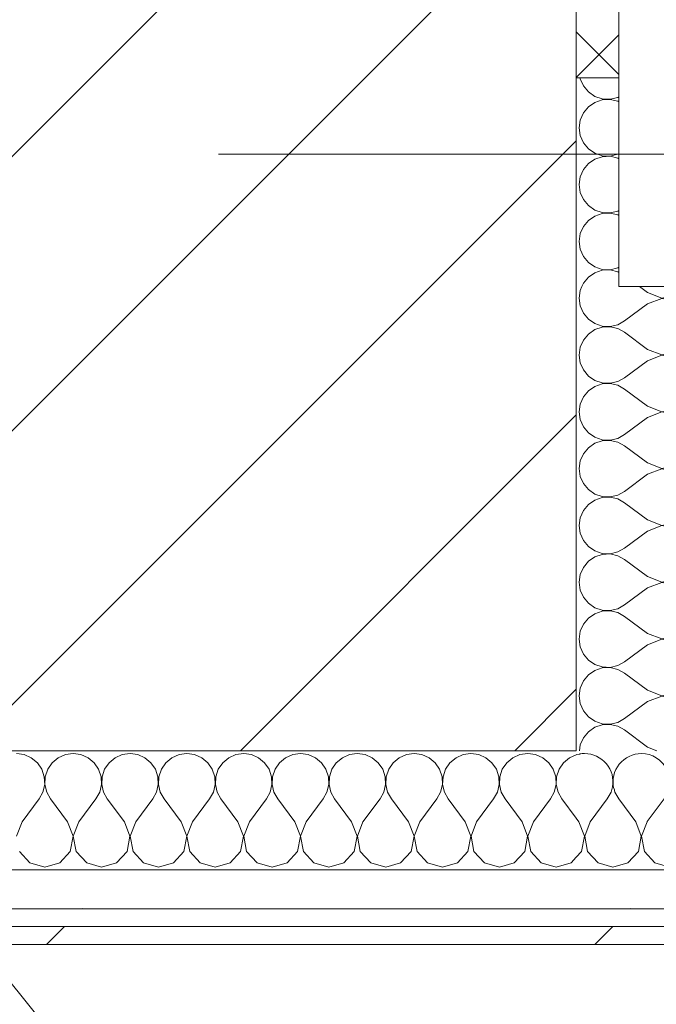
# Model space of a CAD drawing. Header units: millimetres. Extents: x -30280 to 22128, y -17757 to 4746.
# Tile 117 of 171: x -7237 to -7024, y -12580 to -12249. Entities that reach past the tile are written whole.
import ezdxf

# ---------------------------------------------------------------- set-up
doc = ezdxf.new("R2010")
doc.units = ezdxf.units.MM
doc.header["$MEASUREMENT"] = 0
doc.linetypes.add('Wipeout_Contour', pattern=[1000, 0, -1000])
for name, color, linetype in [('10_ESTR_Pilars', 7, 'Continuous'), ('12_FAÇ_Façana', 7, 'Continuous'), ('Nuevo_08_E_Envans secs', 7, 'Continuous'), ('Ventanas Archicad', 7, 'Continuous')]:
    doc.layers.add(name, color=color, linetype=linetype)
for name, color, linetype, lineweight in [('10_ESTR_Pilars_Pluma_Nº__20', 1, 'Continuous', 5), ('10_ESTR_Pilars_Pluma_Nº__28', 7, 'Continuous', 20), ('10_ESTR_Pilars_Pluma_Nº__42', 8, 'Continuous', 25), ('12_FAÇ_Façana_Pluma_Nº__1', 7, 'Continuous', 5), ('12_FAÇ_Façana_Pluma_Nº__7', 7, 'Continuous', 5), ('Nuevo_01_2D_Acabats_Pluma_Nº__20', 1, 'Continuous', 5), ('Nuevo_08_E_Envans secs_Pluma_Nº__1', 7, 'Continuous', 5), ('Ventanas Archicad_Pluma_Nº__1', 7, 'Continuous', 5), ('Ventanas Archicad_Pluma_Nº__7', 7, 'Continuous', 5)]:
    doc.layers.add(name, color=color, linetype=linetype, lineweight=lineweight)
for name, color, linetype, lineweight, true_color in [('12_FAÇ_Façana_Pluma_Nº__174', 7, 'Continuous', 13, 0xe4ad2c), ('Nuevo_08_E_Envans secs_Pluma_Nº__102', 7, 'Continuous', 5, 0xcccccc), ('Nuevo_08_E_Envans secs_Pluma_Nº__171', 171, 'Continuous', 13, 0xaaaaff), ('Nuevo_08_E_Envans secs_Pluma_Nº__177', 7, 'Continuous', 15, 0xf7e046)]:
    doc.layers.add(name, color=color, linetype=linetype, lineweight=lineweight, true_color=true_color)
pattern_1 = [(45, (0, 0), (-183.8478, 183.8478), [195, -65]), (45, (7e-14, 183.85), (-183.8478, 183.8478), [195, -65])]

# ---------------------------------------------------------------- blocks, each defined once
blk = doc.blocks.new('Muro_22_1', base_point=(-7036.11, -12338.98))
at = {"layer": '12_FAÇ_Façana_Pluma_Nº__174', "linetype": 'Continuous', "lineweight": 13, "true_color": 0xe4ad2c}
h = blk.add_hatch(dxfattribs=at)
h.set_pattern_fill('SATE_Aislamiento_0001', color=42, style=0, pattern_type=2)
h.set_pattern_definition([(45, (0, 0), (-21.213203, 21.213203), []), (135, (0, 0), (21.213203, 21.213203), [])])
h.paths.add_polyline_path([(-7050.39, -12268.98), (-7036.11, -12268.98), (-7036.11, -12168.98), (-7050.39, -12168.98)])
at = {"layer": '12_FAÇ_Façana_Pluma_Nº__7', "color": 7, "linetype": 'Continuous', "lineweight": 5}
blk.add_line((-7036.11, -12268.98), (-7050.39, -12268.98), dxfattribs=at)
blk = doc.blocks.new('Ventana Vertical Multi-Faja 27')
at = {"layer": 'Ventanas Archicad_Pluma_Nº__1', "color": 7, "linetype": 'Continuous', "lineweight": 5}
for p, q in [((-600, -180), (-600, -155)), ((-600, -250), (600, -250))]:
    blk.add_line(p, q, dxfattribs=at)
at = {"layer": 'Ventanas Archicad_Pluma_Nº__7', "color": 7, "linetype": 'Continuous', "lineweight": 5}
for p, q in [((-600, -180), (-600, -230)), ((-600, -230), (-600, -250))]:
    blk.add_line(p, q, dxfattribs=at)
blk = doc.blocks.new('Muro_23_1', base_point=(-5841.11, -12338.98))
at = {"layer": '12_FAÇ_Façana', "linetype": 'Continuous', "lineweight": 0, "true_color": 0x000000}
h = blk.add_hatch(dxfattribs=at)
h.set_pattern_fill('Yeso_0001', color=18, style=0, pattern_type=2)
h.set_pattern_definition([(0, (0, 0), (0, 75), [0, -75])])
h.paths.add_polyline_path([(-7036.11, -12268.98), (-7036.11, -12243.98), (-7146.11, -12243.98), (-7146.11, -12268.98)])
at = {"layer": '12_FAÇ_Façana_Pluma_Nº__1', "color": 7, "linetype": 'Continuous', "lineweight": 5}
for p, q in [((-7146.11, -12243.98), (-7146.11, -12268.98)), ((-7036.11, -12268.98), (-7036.11, -12243.98)), ((-7146.11, -12268.98), (-7036.11, -12268.98))]:
    blk.add_line(p, q, dxfattribs=at)
at = {"layer": '12_FAÇ_Façana_Pluma_Nº__7', "color": 7, "linetype": 'Continuous', "lineweight": 5}
for p, q in [((-7036.11, -12268.98), (-7036.11, -12318.98)), ((-7036.11, -12318.98), (-7036.11, -12338.98))]:
    blk.add_line(p, q, dxfattribs=at)
at = {"layer": 'Ventanas Archicad', "color": 253, "linetype": 'Continuous', "lineweight": 5, "true_color": 0xa4a4a6, "zscale": 1000}
blk.add_blockref('Ventana Vertical Multi-Faja 27', (-6436.11, -12088.98), dxfattribs=at)
blk = doc.blocks.new('*X256')
at = {"layer": 'Nuevo_08_E_Envans secs_Pluma_Nº__102', "color": 254, "linetype": 'Continuous', "lineweight": 5, "true_color": 0xcccccc}
for p, q in [((-7026.63, -12518.32), (-7020.95, -12510.75)), ((-7011.43, -12518.37), (-7017.14, -12510.75))]:
    blk.add_line(p, q, dxfattribs=at)
for centre, start, end in [((-7047.62, -12505.04), 90, 100.1193), ((-7047.62, -12505.04), 349.8807, 90), ((-7028.57, -12505.04), 90, 192.3885), ((-7028.57, -12505.04), 323.1301, 90), ((-7009.52, -12505.04), 95.2358, 216.8699), ((-7019.05, -12524.08), 24.6675, 36.8699), ((-7019.05, -12524.08), 307.2276, 335.3325)]:
    blk.add_arc(centre, 9.52, start, end, dxfattribs=at)
blk = doc.blocks.new('*X257')
at = {"layer": 'Nuevo_08_E_Envans secs_Pluma_Nº__102', "color": 254, "linetype": 'Continuous', "lineweight": 5, "true_color": 0xcccccc}
for p, q in [((-7235.49, -12495.88), (-7238.1, -12495.51)), ((-7233.09, -12496.94), (-7235.49, -12495.88)), ((-7231.06, -12498.61), (-7233.09, -12496.94)), ((-7224.05, -12496.94), (-7226.08, -12498.61)), ((-7221.65, -12495.88), (-7224.05, -12496.94)), ((-7219.05, -12495.51), (-7221.65, -12495.88)), ((-7216.45, -12495.88), (-7219.05, -12495.51)), ((-7214.04, -12496.94), (-7216.45, -12495.88)), ((-7212.02, -12498.61), (-7214.04, -12496.94)), ((-7205.01, -12496.94), (-7207.03, -12498.61)), ((-7202.6, -12495.88), (-7205.01, -12496.94)), ((-7200, -12495.51), (-7202.6, -12495.88)), ((-7197.4, -12495.88), (-7200, -12495.51)), ((-7194.99, -12496.94), (-7197.4, -12495.88)), ((-7192.97, -12498.61), (-7194.99, -12496.94)), ((-7185.96, -12496.94), (-7187.98, -12498.61)), ((-7183.55, -12495.88), (-7185.96, -12496.94)), ((-7180.95, -12495.51), (-7183.55, -12495.88)), ((-7178.35, -12495.88), (-7180.95, -12495.51)), ((-7175.95, -12496.94), (-7178.35, -12495.88)), ((-7173.92, -12498.61), (-7175.95, -12496.94)), ((-7166.91, -12496.94), (-7168.94, -12498.61)), ((-7164.51, -12495.88), (-7166.91, -12496.94)), ((-7161.9, -12495.51), (-7164.51, -12495.88)), ((-7159.3, -12495.88), (-7161.9, -12495.51)), ((-7156.9, -12496.94), (-7159.3, -12495.88)), ((-7154.87, -12498.61), (-7156.9, -12496.94)), ((-7147.86, -12496.94), (-7149.89, -12498.61)), ((-7145.46, -12495.88), (-7147.86, -12496.94)), ((-7142.86, -12495.51), (-7145.46, -12495.88)), ((-7140.25, -12495.88), (-7142.86, -12495.51)), ((-7137.85, -12496.94), (-7140.25, -12495.88)), ((-7135.83, -12498.61), (-7137.85, -12496.94)), ((-7128.82, -12496.94), (-7130.84, -12498.61)), ((-7126.41, -12495.88), (-7128.82, -12496.94)), ((-7123.81, -12495.51), (-7126.41, -12495.88)), ((-7121.21, -12495.88), (-7123.81, -12495.51)), ((-7118.8, -12496.94), (-7121.21, -12495.88)), ((-7116.78, -12498.61), (-7118.8, -12496.94)), ((-7109.77, -12496.94), (-7111.79, -12498.61)), ((-7107.36, -12495.88), (-7109.77, -12496.94)), ((-7104.76, -12495.51), (-7107.36, -12495.88)), ((-7102.16, -12495.88), (-7104.76, -12495.51)), ((-7099.75, -12496.94), (-7102.16, -12495.88)), ((-7097.73, -12498.61), (-7099.75, -12496.94)), ((-7090.72, -12496.94), (-7092.74, -12498.61)), ((-7088.32, -12495.88), (-7090.72, -12496.94)), ((-7085.71, -12495.51), (-7088.32, -12495.88)), ((-7083.11, -12495.88), (-7085.71, -12495.51)), ((-7080.71, -12496.94), (-7083.11, -12495.88)), ((-7078.68, -12498.61), (-7080.71, -12496.94)), ((-7071.67, -12496.94), (-7073.7, -12498.61)), ((-7069.27, -12495.88), (-7071.67, -12496.94)), ((-7066.67, -12495.51), (-7069.27, -12495.88)), ((-7064.06, -12495.88), (-7066.67, -12495.51)), ((-7061.66, -12496.94), (-7064.06, -12495.88)), ((-7059.64, -12498.61), (-7061.66, -12496.94)), ((-7052.63, -12496.94), (-7054.65, -12498.61)), ((-7050.39, -12495.95), (-7052.63, -12496.94)), ((-7229.58, -12500.78), (-7231.06, -12498.61)), ((-7228.74, -12503.27), (-7229.58, -12500.78)), ((-7227.57, -12500.78), (-7228.41, -12503.27)), ((-7226.08, -12498.61), (-7227.57, -12500.78)), ((-7210.53, -12500.78), (-7212.02, -12498.61)), ((-7209.69, -12503.27), (-7210.53, -12500.78)), ((-7208.52, -12500.78), (-7209.36, -12503.27)), ((-7207.03, -12498.61), (-7208.52, -12500.78)), ((-7191.48, -12500.78), (-7192.97, -12498.61)), ((-7190.64, -12503.27), (-7191.48, -12500.78)), ((-7189.47, -12500.78), (-7190.31, -12503.27)), ((-7187.98, -12498.61), (-7189.47, -12500.78)), ((-7172.43, -12500.78), (-7173.92, -12498.61)), ((-7171.59, -12503.27), (-7172.43, -12500.78)), ((-7170.42, -12500.78), (-7171.26, -12503.27)), ((-7168.94, -12498.61), (-7170.42, -12500.78)), ((-7153.39, -12500.78), (-7154.87, -12498.61)), ((-7152.55, -12503.27), (-7153.39, -12500.78)), ((-7151.38, -12500.78), (-7152.22, -12503.27)), ((-7149.89, -12498.61), (-7151.38, -12500.78)), ((-7134.34, -12500.78), (-7135.83, -12498.61)), ((-7133.5, -12503.27), (-7134.34, -12500.78)), ((-7132.33, -12500.78), (-7133.17, -12503.27)), ((-7130.84, -12498.61), (-7132.33, -12500.78)), ((-7115.29, -12500.78), (-7116.78, -12498.61)), ((-7114.45, -12503.27), (-7115.29, -12500.78)), ((-7113.28, -12500.78), (-7114.12, -12503.27)), ((-7111.79, -12498.61), (-7113.28, -12500.78)), ((-7096.24, -12500.78), (-7097.73, -12498.61)), ((-7095.4, -12503.27), (-7096.24, -12500.78)), ((-7094.23, -12500.78), (-7095.07, -12503.27)), ((-7092.74, -12498.61), (-7094.23, -12500.78)), ((-7077.2, -12500.78), (-7078.68, -12498.61)), ((-7076.36, -12503.27), (-7077.2, -12500.78)), ((-7075.19, -12500.78), (-7076.02, -12503.27)), ((-7073.7, -12498.61), (-7075.19, -12500.78)), ((-7058.15, -12500.78), (-7059.64, -12498.61)), ((-7057.31, -12503.27), (-7058.15, -12500.78)), ((-7056.14, -12500.78), (-7056.98, -12503.27)), ((-7054.65, -12498.61), (-7056.14, -12500.78)), ((-7228.61, -12505.89), (-7228.74, -12503.27)), ((-7228.41, -12503.27), (-7228.53, -12505.89)), ((-7209.56, -12505.89), (-7209.69, -12503.27)), ((-7209.36, -12503.27), (-7209.49, -12505.89)), ((-7190.51, -12505.89), (-7190.64, -12503.27)), ((-7190.31, -12503.27), (-7190.44, -12505.89)), ((-7171.47, -12505.89), (-7171.59, -12503.27)), ((-7171.26, -12503.27), (-7171.39, -12505.89)), ((-7152.42, -12505.89), (-7152.55, -12503.27)), ((-7152.22, -12503.27), (-7152.34, -12505.89)), ((-7133.37, -12505.89), (-7133.5, -12503.27)), ((-7133.17, -12503.27), (-7133.29, -12505.89)), ((-7114.32, -12505.89), (-7114.45, -12503.27)), ((-7114.12, -12503.27), (-7114.25, -12505.89)), ((-7095.28, -12505.89), (-7095.4, -12503.27)), ((-7095.07, -12503.27), (-7095.2, -12505.89)), ((-7076.23, -12505.89), (-7076.36, -12503.27)), ((-7076.02, -12503.27), (-7076.15, -12505.89)), ((-7057.18, -12505.89), (-7057.31, -12503.27)), ((-7056.98, -12503.27), (-7057.1, -12505.89)), ((-7229.2, -12508.45), (-7228.61, -12505.89)), ((-7228.53, -12505.89), (-7227.94, -12508.45)), ((-7210.16, -12508.45), (-7209.56, -12505.89)), ((-7209.49, -12505.89), (-7208.89, -12508.45)), ((-7191.11, -12508.45), (-7190.51, -12505.89)), ((-7190.44, -12505.89), (-7189.84, -12508.45)), ((-7172.06, -12508.45), (-7171.47, -12505.89)), ((-7171.39, -12505.89), (-7170.8, -12508.45)), ((-7153.01, -12508.45), (-7152.42, -12505.89)), ((-7152.34, -12505.89), (-7151.75, -12508.45)), ((-7133.97, -12508.45), (-7133.37, -12505.89)), ((-7133.29, -12505.89), (-7132.7, -12508.45)), ((-7114.92, -12508.45), (-7114.32, -12505.89)), ((-7114.25, -12505.89), (-7113.65, -12508.45)), ((-7095.87, -12508.45), (-7095.28, -12505.89)), ((-7095.2, -12505.89), (-7094.6, -12508.45)), ((-7076.82, -12508.45), (-7076.23, -12505.89)), ((-7076.15, -12505.89), (-7075.56, -12508.45)), ((-7057.78, -12508.45), (-7057.18, -12505.89)), ((-7057.1, -12505.89), (-7056.51, -12508.45)), ((-7236.19, -12518.37), (-7230.48, -12510.75)), ((-7230.48, -12510.75), (-7229.2, -12508.45)), ((-7227.94, -12508.45), (-7226.67, -12510.75)), ((-7220.95, -12518.37), (-7226.67, -12510.75)), ((-7217.14, -12518.37), (-7211.43, -12510.75)), ((-7211.43, -12510.75), (-7210.16, -12508.45)), ((-7208.89, -12508.45), (-7207.62, -12510.75)), ((-7201.9, -12518.37), (-7207.62, -12510.75)), ((-7198.1, -12518.37), (-7192.38, -12510.75)), ((-7192.38, -12510.75), (-7191.11, -12508.45)), ((-7189.84, -12508.45), (-7188.57, -12510.75)), ((-7182.86, -12518.37), (-7188.57, -12510.75)), ((-7179.05, -12518.37), (-7173.33, -12510.75)), ((-7173.33, -12510.75), (-7172.06, -12508.45)), ((-7170.8, -12508.45), (-7169.52, -12510.75)), ((-7163.81, -12518.37), (-7169.52, -12510.75)), ((-7160, -12518.37), (-7154.29, -12510.75)), ((-7154.29, -12510.75), (-7153.01, -12508.45)), ((-7151.75, -12508.45), (-7150.48, -12510.75)), ((-7144.76, -12518.37), (-7150.48, -12510.75)), ((-7140.95, -12518.37), (-7135.24, -12510.75)), ((-7135.24, -12510.75), (-7133.97, -12508.45)), ((-7132.7, -12508.45), (-7131.43, -12510.75)), ((-7125.71, -12518.37), (-7131.43, -12510.75)), ((-7121.9, -12518.37), (-7116.19, -12510.75)), ((-7116.19, -12510.75), (-7114.92, -12508.45)), ((-7113.65, -12508.45), (-7112.38, -12510.75)), ((-7106.67, -12518.37), (-7112.38, -12510.75)), ((-7102.86, -12518.37), (-7097.14, -12510.75)), ((-7097.14, -12510.75), (-7095.87, -12508.45)), ((-7094.6, -12508.45), (-7093.33, -12510.75)), ((-7087.62, -12518.37), (-7093.33, -12510.75)), ((-7083.81, -12518.37), (-7078.1, -12510.75)), ((-7078.1, -12510.75), (-7076.82, -12508.45)), ((-7075.56, -12508.45), (-7074.29, -12510.75)), ((-7068.57, -12518.37), (-7074.29, -12510.75)), ((-7064.76, -12518.37), (-7059.05, -12510.75)), ((-7059.05, -12510.75), (-7057.78, -12508.45)), ((-7056.51, -12508.45), (-7055.24, -12510.75)), ((-7050.39, -12517.21), (-7055.24, -12510.75)), ((-7236.19, -12518.37), (-7238.06, -12523.23)), ((-7219.09, -12523.23), (-7220.95, -12518.37)), ((-7217.14, -12518.37), (-7219.01, -12523.23)), ((-7200.04, -12523.23), (-7201.9, -12518.37)), ((-7198.1, -12518.37), (-7199.96, -12523.23)), ((-7180.99, -12523.23), (-7182.86, -12518.37)), ((-7179.05, -12518.37), (-7180.91, -12523.23)), ((-7161.94, -12523.23), (-7163.81, -12518.37)), ((-7160, -12518.37), (-7161.87, -12523.23)), ((-7142.9, -12523.23), (-7144.76, -12518.37)), ((-7140.95, -12518.37), (-7142.82, -12523.23)), ((-7123.85, -12523.23), (-7125.71, -12518.37)), ((-7121.9, -12518.37), (-7123.77, -12523.23)), ((-7104.8, -12523.23), (-7106.67, -12518.37)), ((-7102.86, -12518.37), (-7104.72, -12523.23)), ((-7085.75, -12523.23), (-7087.62, -12518.37)), ((-7083.81, -12518.37), (-7085.68, -12523.23)), ((-7066.71, -12523.23), (-7068.57, -12518.37)), ((-7064.76, -12518.37), (-7066.63, -12523.23)), ((-7220.05, -12528.34), (-7219.09, -12523.23)), ((-7219.01, -12523.23), (-7218.04, -12528.34)), ((-7201.01, -12528.34), (-7200.04, -12523.23)), ((-7199.96, -12523.23), (-7198.99, -12528.34)), ((-7181.96, -12528.34), (-7180.99, -12523.23)), ((-7180.91, -12523.23), (-7179.95, -12528.34)), ((-7162.91, -12528.34), (-7161.94, -12523.23)), ((-7161.87, -12523.23), (-7160.9, -12528.34)), ((-7143.86, -12528.34), (-7142.9, -12523.23)), ((-7142.82, -12523.23), (-7141.85, -12528.34)), ((-7124.81, -12528.34), (-7123.85, -12523.23)), ((-7123.77, -12523.23), (-7122.8, -12528.34)), ((-7105.77, -12528.34), (-7104.8, -12523.23)), ((-7104.72, -12523.23), (-7103.76, -12528.34)), ((-7086.72, -12528.34), (-7085.75, -12523.23)), ((-7085.68, -12523.23), (-7084.71, -12528.34)), ((-7067.67, -12528.34), (-7066.71, -12523.23)), ((-7066.63, -12523.23), (-7065.66, -12528.34)), ((-7237.09, -12528.34), (-7233.58, -12532.19)), ((-7223.56, -12532.19), (-7220.05, -12528.34)), ((-7218.04, -12528.34), (-7214.53, -12532.19)), ((-7204.52, -12532.19), (-7201.01, -12528.34)), ((-7198.99, -12528.34), (-7195.48, -12532.19)), ((-7185.47, -12532.19), (-7181.96, -12528.34)), ((-7179.95, -12528.34), (-7176.44, -12532.19)), ((-7166.42, -12532.19), (-7162.91, -12528.34)), ((-7160.9, -12528.34), (-7157.39, -12532.19)), ((-7147.37, -12532.19), (-7143.86, -12528.34)), ((-7141.85, -12528.34), (-7138.34, -12532.19)), ((-7128.33, -12532.19), (-7124.81, -12528.34)), ((-7122.8, -12528.34), (-7119.29, -12532.19)), ((-7109.28, -12532.19), (-7105.77, -12528.34)), ((-7103.76, -12528.34), (-7100.25, -12532.19)), ((-7090.23, -12532.19), (-7086.72, -12528.34)), ((-7084.71, -12528.34), (-7081.2, -12532.19)), ((-7071.18, -12532.19), (-7067.67, -12528.34)), ((-7065.66, -12528.34), (-7062.15, -12532.19)), ((-7052.14, -12532.19), (-7050.39, -12530.28)), ((-7233.58, -12532.19), (-7228.57, -12533.61)), ((-7228.57, -12533.61), (-7223.56, -12532.19)), ((-7214.53, -12532.19), (-7209.52, -12533.61)), ((-7209.52, -12533.61), (-7204.52, -12532.19)), ((-7195.48, -12532.19), (-7190.48, -12533.61)), ((-7190.48, -12533.61), (-7185.47, -12532.19)), ((-7176.44, -12532.19), (-7171.43, -12533.61)), ((-7171.43, -12533.61), (-7166.42, -12532.19)), ((-7157.39, -12532.19), (-7152.38, -12533.61)), ((-7152.38, -12533.61), (-7147.37, -12532.19)), ((-7138.34, -12532.19), (-7133.33, -12533.61)), ((-7133.33, -12533.61), (-7128.33, -12532.19)), ((-7119.29, -12532.19), (-7114.29, -12533.61)), ((-7114.29, -12533.61), (-7109.28, -12532.19)), ((-7100.25, -12532.19), (-7095.24, -12533.61)), ((-7095.24, -12533.61), (-7090.23, -12532.19)), ((-7081.2, -12532.19), (-7076.19, -12533.61)), ((-7076.19, -12533.61), (-7071.18, -12532.19)), ((-7062.15, -12532.19), (-7057.14, -12533.61)), ((-7057.14, -12533.61), (-7052.14, -12532.19))]:
    blk.add_line(p, q, dxfattribs=at)
blk = doc.blocks.new('*X258')
at = {"layer": 'Nuevo_08_E_Envans secs_Pluma_Nº__102', "color": 254, "linetype": 'Continuous', "lineweight": 5, "true_color": 0xcccccc}
for p, q in [((-7050.22, -12495.88), (-7050.39, -12495.95)), ((-7049.22, -12495.74), (-7050.22, -12495.88)), ((-7038.73, -12508.45), (-7038.31, -12506.64)), ((-7037.75, -12507.2), (-7037.46, -12508.45)), ((-7045.71, -12518.37), (-7040, -12510.75)), ((-7040, -12510.75), (-7038.73, -12508.45)), ((-7037.46, -12508.45), (-7036.19, -12510.75)), ((-7030.48, -12518.37), (-7036.19, -12510.75)), ((-7049.52, -12518.37), (-7050.39, -12517.21)), ((-7047.66, -12523.23), (-7049.52, -12518.37)), ((-7045.71, -12518.37), (-7047.58, -12523.23)), ((-7028.61, -12523.23), (-7030.48, -12518.37)), ((-7026.67, -12518.37), (-7028.53, -12523.23)), ((-7026.67, -12518.37), (-7026.63, -12518.32)), ((-7048.62, -12528.34), (-7047.66, -12523.23)), ((-7047.58, -12523.23), (-7046.61, -12528.34)), ((-7029.58, -12528.34), (-7028.61, -12523.23)), ((-7028.53, -12523.23), (-7027.57, -12528.34)), ((-7050.39, -12530.28), (-7048.62, -12528.34)), ((-7046.61, -12528.34), (-7043.1, -12532.19)), ((-7033.09, -12532.19), (-7029.58, -12528.34)), ((-7027.57, -12528.34), (-7024.05, -12532.19)), ((-7043.1, -12532.19), (-7038.1, -12533.61)), ((-7038.1, -12533.61), (-7033.09, -12532.19)), ((-7024.05, -12532.19), (-7019.05, -12533.61)), ((-7019.05, -12533.61), (-7014.04, -12532.19)), ((-7014.04, -12532.19), (-7013.43, -12531.52))]:
    blk.add_line(p, q, dxfattribs=at)
blk = doc.blocks.new('Muro_82_1', base_point=(-7450.39, -12494.56))
at = {"layer": 'Nuevo_08_E_Envans secs', "color": 7, "lineweight": 20}
blk.add_blockref('*X256', (0, 0), dxfattribs=at)
at = {"color": 254, "linetype": 'Wipeout_Contour', "lineweight": 0, "ltscale": 57950.25273}
blk.add_wipeout([(-7010.39, -12534.56), (-7490.39, -12534.56), (-7490.39, -12547.56), (-7010.39, -12547.56)], dxfattribs=at).dxf.layer = 'Nuevo_08_E_Envans secs'
at = {"color": 254, "linetype": 'Wipeout_Contour', "lineweight": 0, "ltscale": 58004.913338}
blk.add_wipeout([(-6991.39, -12553.56), (-7509.39, -12553.56), (-7509.39, -12559.56), (-6991.39, -12559.56)], dxfattribs=at).dxf.layer = 'Nuevo_08_E_Envans secs'
at = {"layer": 'Nuevo_08_E_Envans secs_Pluma_Nº__171', "linetype": 'Continuous', "lineweight": 13, "true_color": 0xaaaaff}
h = blk.add_hatch(dxfattribs=at)
h.set_pattern_fill('Panellat_HPL_0001', color=161, style=0, pattern_type=2)
h.set_pattern_definition(pattern_1)
h.paths.add_polyline_path([(-6991.39, -12553.56), (-7509.39, -12553.56), (-7509.39, -12559.56), (-6991.39, -12559.56)])
at = {"layer": 'Nuevo_08_E_Envans secs_Pluma_Nº__177', "linetype": 'Continuous', "lineweight": 15, "true_color": 0xf7e046}
h = blk.add_hatch(dxfattribs=at)
h.set_pattern_fill('Panellat_HPL_0001', color=53, style=0, pattern_type=2)
h.set_pattern_definition(pattern_1)
h.paths.add_polyline_path([(-7010.39, -12534.56), (-7490.39, -12534.56), (-7490.39, -12547.56), (-7010.39, -12547.56)])
at = {"layer": 'Nuevo_08_E_Envans secs_Pluma_Nº__1', "color": 7, "linetype": 'Continuous', "lineweight": 5}
for p, q in [((-7450.39, -12534.56), (-7050.39, -12534.56)), ((-7050.39, -12534.56), (-7010.39, -12534.56)), ((-7490.39, -12547.56), (-7010.39, -12547.56)), ((-7503.39, -12553.56), (-6997.39, -12553.56))]:
    blk.add_line(p, q, dxfattribs=at)
at = {"layer": 'Nuevo_08_E_Envans secs_Pluma_Nº__1', "color": 7, "linetype": 'Continuous', "lineweight": 5, "flags": 128}
blk.add_lwpolyline([(-7509.39, -12559.56), (-6985.39, -12559.56)], dxfattribs=at)
at = {"layer": 'Nuevo_08_E_Envans secs', "color": 7, "lineweight": 20}
for name in ['*X257', '*X258']:
    blk.add_blockref(name, (0, 0), dxfattribs=at)
blk = doc.blocks.new('*X260')
at = {"layer": 'Nuevo_08_E_Envans secs_Pluma_Nº__102', "color": 254, "linetype": 'Continuous', "lineweight": 5, "true_color": 0xcccccc}
for p, q in [((-7048.09, -12318.98), (-7049.08, -12321.21)), ((-7049.08, -12321.21), (-7049.44, -12323.81)), ((-7049.44, -12323.81), (-7049.08, -12326.41)), ((-7049.08, -12326.41), (-7048.02, -12328.82)), ((-7048.02, -12328.82), (-7046.34, -12330.84)), ((-7046.34, -12330.84), (-7044.18, -12332.33)), ((-7044.18, -12332.33), (-7041.69, -12333.17)), ((-7041.69, -12333.17), (-7039.06, -12333.29)), ((-7039.06, -12333.37), (-7041.69, -12333.5)), ((-7039.06, -12333.29), (-7036.5, -12332.7)), ((-7036.5, -12333.97), (-7039.06, -12333.37)), ((-7036.5, -12332.7), (-7036.11, -12332.48)), ((-7046.34, -12335.83), (-7048.02, -12337.85)), ((-7044.18, -12334.34), (-7046.34, -12335.83)), ((-7041.69, -12333.5), (-7044.18, -12334.34)), ((-7036.11, -12334.18), (-7036.5, -12333.97)), ((-7048.02, -12337.85), (-7048.51, -12338.98))]:
    blk.add_line(p, q, dxfattribs=at)
blk = doc.blocks.new('*X261')
at = {"layer": 'Nuevo_08_E_Envans secs_Pluma_Nº__102', "color": 254, "linetype": 'Continuous', "lineweight": 5, "true_color": 0xcccccc}
for p, q in [((-7049.12, -12268.98), (-7049.08, -12269.27)), ((-7049.08, -12269.27), (-7048.02, -12271.67)), ((-7048.02, -12271.67), (-7046.34, -12273.7)), ((-7046.34, -12273.7), (-7044.18, -12275.19)), ((-7044.18, -12277.2), (-7046.34, -12278.68)), ((-7044.18, -12275.19), (-7041.69, -12276.02)), ((-7041.69, -12276.36), (-7044.18, -12277.2)), ((-7041.69, -12276.02), (-7039.06, -12276.15)), ((-7039.06, -12276.23), (-7041.69, -12276.36)), ((-7039.06, -12276.15), (-7036.5, -12275.56)), ((-7036.5, -12276.82), (-7039.06, -12276.23)), ((-7036.5, -12275.56), (-7036.11, -12275.34)), ((-7036.11, -12277.04), (-7036.5, -12276.82)), ((-7046.34, -12278.68), (-7048.02, -12280.71)), ((-7049.08, -12283.11), (-7049.44, -12285.71)), ((-7048.02, -12280.71), (-7049.08, -12283.11)), ((-7049.44, -12285.71), (-7049.08, -12288.32)), ((-7049.08, -12288.32), (-7048.02, -12290.72)), ((-7048.02, -12290.72), (-7046.34, -12292.74)), ((-7046.34, -12292.74), (-7044.18, -12294.23)), ((-7044.18, -12296.24), (-7046.34, -12297.73)), ((-7044.18, -12294.23), (-7041.69, -12295.07)), ((-7041.69, -12295.4), (-7044.18, -12296.24)), ((-7041.69, -12295.07), (-7039.06, -12295.2)), ((-7039.06, -12295.28), (-7041.69, -12295.4)), ((-7039.06, -12295.2), (-7036.5, -12294.6)), ((-7036.5, -12295.87), (-7039.06, -12295.28)), ((-7036.5, -12294.6), (-7036.11, -12294.39)), ((-7036.11, -12296.09), (-7036.5, -12295.87)), ((-7048.02, -12299.75), (-7049.08, -12302.16)), ((-7046.34, -12297.73), (-7048.02, -12299.75)), ((-7049.08, -12302.16), (-7049.44, -12304.76)), ((-7049.44, -12304.76), (-7049.08, -12307.36)), ((-7049.08, -12307.36), (-7048.02, -12309.77)), ((-7048.02, -12309.77), (-7046.34, -12311.79)), ((-7046.34, -12311.79), (-7044.18, -12313.28)), ((-7044.18, -12313.28), (-7041.69, -12314.12)), ((-7036.5, -12313.65), (-7036.11, -12313.44)), ((-7046.34, -12316.78), (-7048.02, -12318.8)), ((-7044.18, -12315.29), (-7046.34, -12316.78)), ((-7041.69, -12314.45), (-7044.18, -12315.29)), ((-7041.69, -12314.12), (-7039.06, -12314.25)), ((-7039.06, -12314.32), (-7041.69, -12314.45)), ((-7039.06, -12314.25), (-7036.5, -12313.65)), ((-7036.5, -12314.92), (-7039.06, -12314.32)), ((-7036.11, -12315.14), (-7036.5, -12314.92)), ((-7048.02, -12318.8), (-7048.09, -12318.98))]:
    blk.add_line(p, q, dxfattribs=at)
blk = doc.blocks.new('*X262')
at = {"layer": 'Nuevo_08_E_Envans secs_Pluma_Nº__102', "color": 254, "linetype": 'Continuous', "lineweight": 5, "true_color": 0xcccccc}
for p, q in [((-7048.51, -12338.98), (-7049.08, -12340.25)), ((-7026.58, -12340.95), (-7029.22, -12338.98)), ((-7016.61, -12341.85), (-7013.46, -12338.98)), ((-7049.08, -12340.25), (-7049.44, -12342.86)), ((-7049.44, -12342.86), (-7049.08, -12345.46)), ((-7026.58, -12340.95), (-7021.72, -12342.82)), ((-7021.72, -12342.9), (-7026.58, -12344.76)), ((-7021.72, -12342.82), (-7016.61, -12341.85)), ((-7016.61, -12343.86), (-7021.72, -12342.9)), ((-7049.08, -12345.46), (-7048.02, -12347.86)), ((-7026.58, -12344.76), (-7034.2, -12350.48)), ((-7012.77, -12347.37), (-7016.61, -12343.86)), ((-7048.02, -12347.86), (-7046.34, -12349.89)), ((-7046.34, -12349.89), (-7044.18, -12351.38)), ((-7011.35, -12352.38), (-7012.77, -12347.37)), ((-7044.18, -12351.38), (-7041.69, -12352.22)), ((-7041.69, -12352.55), (-7044.18, -12353.39)), ((-7041.69, -12352.22), (-7039.06, -12352.34)), ((-7039.06, -12352.42), (-7041.69, -12352.55)), ((-7039.06, -12352.34), (-7036.5, -12351.75)), ((-7036.5, -12353.01), (-7039.06, -12352.42)), ((-7036.5, -12351.75), (-7034.2, -12350.48)), ((-7034.2, -12354.29), (-7036.5, -12353.01)), ((-7012.77, -12357.39), (-7011.35, -12352.38)), ((-7046.34, -12354.87), (-7048.02, -12356.9)), ((-7044.18, -12353.39), (-7046.34, -12354.87)), ((-7026.58, -12360), (-7034.2, -12354.29)), ((-7049.08, -12359.3), (-7049.44, -12361.9)), ((-7048.02, -12356.9), (-7049.08, -12359.3)), ((-7016.61, -12360.9), (-7012.77, -12357.39)), ((-7049.44, -12361.9), (-7049.08, -12364.51)), ((-7026.58, -12360), (-7021.72, -12361.87)), ((-7021.72, -12361.94), (-7026.58, -12363.81)), ((-7021.72, -12361.87), (-7016.61, -12360.9)), ((-7016.61, -12362.91), (-7021.72, -12361.94)), ((-7012.77, -12366.42), (-7016.61, -12362.91)), ((-7049.08, -12364.51), (-7048.02, -12366.91)), ((-7026.58, -12363.81), (-7034.2, -12369.52)), ((-7011.35, -12371.43), (-7012.77, -12366.42)), ((-7048.02, -12366.91), (-7046.34, -12368.94)), ((-7046.34, -12368.94), (-7044.18, -12370.42)), ((-7036.5, -12370.8), (-7034.2, -12369.52)), ((-7044.18, -12372.43), (-7046.34, -12373.92)), ((-7044.18, -12370.42), (-7041.69, -12371.26)), ((-7041.69, -12371.59), (-7044.18, -12372.43)), ((-7041.69, -12371.26), (-7039.06, -12371.39)), ((-7039.06, -12371.47), (-7041.69, -12371.59)), ((-7039.06, -12371.39), (-7036.5, -12370.8)), ((-7036.5, -12372.06), (-7039.06, -12371.47)), ((-7034.2, -12373.33), (-7036.5, -12372.06)), ((-7012.77, -12376.44), (-7011.35, -12371.43)), ((-7048.02, -12375.95), (-7049.08, -12378.35)), ((-7046.34, -12373.92), (-7048.02, -12375.95)), ((-7026.58, -12379.05), (-7034.2, -12373.33)), ((-7049.08, -12378.35), (-7049.44, -12380.95)), ((-7026.58, -12379.05), (-7021.72, -12380.91)), ((-7016.61, -12379.95), (-7012.77, -12376.44)), ((-7049.44, -12380.95), (-7049.08, -12383.55)), ((-7026.58, -12382.86), (-7034.2, -12388.57)), ((-7021.72, -12380.99), (-7026.58, -12382.86)), ((-7021.72, -12380.91), (-7016.61, -12379.95)), ((-7016.61, -12381.96), (-7021.72, -12380.99)), ((-7012.77, -12385.47), (-7016.61, -12381.96)), ((-7049.08, -12383.55), (-7048.02, -12385.96)), ((-7048.02, -12385.96), (-7046.34, -12387.98)), ((-7011.35, -12390.48), (-7012.77, -12385.47)), ((-7046.34, -12387.98), (-7044.18, -12389.47)), ((-7044.18, -12389.47), (-7041.69, -12390.31)), ((-7036.5, -12389.84), (-7034.2, -12388.57)), ((-7044.18, -12391.48), (-7046.34, -12392.97)), ((-7041.69, -12390.64), (-7044.18, -12391.48)), ((-7041.69, -12390.31), (-7039.06, -12390.44)), ((-7039.06, -12390.51), (-7041.69, -12390.64)), ((-7039.06, -12390.44), (-7036.5, -12389.84)), ((-7036.5, -12391.11), (-7039.06, -12390.51)), ((-7034.2, -12392.38), (-7036.5, -12391.11)), ((-7026.58, -12398.1), (-7034.2, -12392.38)), ((-7012.77, -12395.48), (-7011.35, -12390.48)), ((-7048.02, -12394.99), (-7049.08, -12397.4)), ((-7046.34, -12392.97), (-7048.02, -12394.99)), ((-7016.61, -12398.99), (-7012.77, -12395.48)), ((-7049.08, -12397.4), (-7049.44, -12400)), ((-7026.58, -12398.1), (-7021.72, -12399.96)), ((-7021.72, -12399.96), (-7016.61, -12398.99)), ((-7049.44, -12400), (-7049.08, -12402.6)), ((-7049.08, -12402.6), (-7048.02, -12405.01)), ((-7026.58, -12401.9), (-7034.2, -12407.62)), ((-7021.72, -12400.04), (-7026.58, -12401.9)), ((-7016.61, -12401.01), (-7021.72, -12400.04)), ((-7012.77, -12404.52), (-7016.61, -12401.01)), ((-7048.02, -12405.01), (-7046.34, -12407.03)), ((-7011.35, -12409.52), (-7012.77, -12404.52)), ((-7046.34, -12407.03), (-7044.18, -12408.52)), ((-7044.18, -12408.52), (-7041.69, -12409.36)), ((-7041.69, -12409.36), (-7039.06, -12409.49)), ((-7039.06, -12409.49), (-7036.5, -12408.89)), ((-7036.5, -12408.89), (-7034.2, -12407.62)), ((-7046.34, -12412.02), (-7048.02, -12414.04)), ((-7044.18, -12410.53), (-7046.34, -12412.02)), ((-7041.69, -12409.69), (-7044.18, -12410.53)), ((-7039.06, -12409.56), (-7041.69, -12409.69)), ((-7036.5, -12410.16), (-7039.06, -12409.56)), ((-7034.2, -12411.43), (-7036.5, -12410.16)), ((-7026.58, -12417.14), (-7034.2, -12411.43)), ((-7012.77, -12414.53), (-7011.35, -12409.52)), ((-7048.02, -12414.04), (-7049.08, -12416.45)), ((-7016.61, -12418.04), (-7012.77, -12414.53)), ((-7049.08, -12416.45), (-7049.44, -12419.05)), ((-7049.44, -12419.05), (-7049.08, -12421.65)), ((-7026.58, -12417.14), (-7021.72, -12419.01)), ((-7021.72, -12419.09), (-7026.58, -12420.95)), ((-7021.72, -12419.01), (-7016.61, -12418.04)), ((-7016.61, -12420.05), (-7021.72, -12419.09)), ((-7049.08, -12421.65), (-7048.02, -12424.05)), ((-7026.58, -12420.95), (-7034.2, -12426.67)), ((-7012.77, -12423.56), (-7016.61, -12420.05)), ((-7048.02, -12424.05), (-7046.34, -12426.08)), ((-7011.35, -12428.57), (-7012.77, -12423.56)), ((-7046.34, -12426.08), (-7044.18, -12427.57)), ((-7044.18, -12427.57), (-7041.69, -12428.41)), ((-7041.69, -12428.74), (-7044.18, -12429.58)), ((-7041.69, -12428.41), (-7039.06, -12428.53)), ((-7039.06, -12428.61), (-7041.69, -12428.74)), ((-7039.06, -12428.53), (-7036.5, -12427.94)), ((-7036.5, -12429.2), (-7039.06, -12428.61)), ((-7036.5, -12427.94), (-7034.2, -12426.67)), ((-7012.77, -12433.58), (-7011.35, -12428.57)), ((-7046.34, -12431.06), (-7048.02, -12433.09)), ((-7044.18, -12429.58), (-7046.34, -12431.06)), ((-7034.2, -12430.48), (-7036.5, -12429.2)), ((-7026.58, -12436.19), (-7034.2, -12430.48)), ((-7049.08, -12435.49), (-7049.44, -12438.1)), ((-7048.02, -12433.09), (-7049.08, -12435.49)), ((-7016.61, -12437.09), (-7012.77, -12433.58)), ((-7049.44, -12438.1), (-7049.08, -12440.7)), ((-7026.58, -12436.19), (-7021.72, -12438.06)), ((-7021.72, -12438.13), (-7026.58, -12440)), ((-7021.72, -12438.06), (-7016.61, -12437.09)), ((-7016.61, -12439.1), (-7021.72, -12438.13)), ((-7049.08, -12440.7), (-7048.02, -12443.1)), ((-7026.58, -12440), (-7034.2, -12445.71)), ((-7012.77, -12442.61), (-7016.61, -12439.1)), ((-7048.02, -12443.1), (-7046.34, -12445.13)), ((-7046.34, -12445.13), (-7044.18, -12446.61)), ((-7011.35, -12447.62), (-7012.77, -12442.61)), ((-7044.18, -12448.62), (-7046.34, -12450.11)), ((-7044.18, -12446.61), (-7041.69, -12447.45)), ((-7041.69, -12447.78), (-7044.18, -12448.62)), ((-7041.69, -12447.45), (-7039.06, -12447.58)), ((-7039.06, -12447.66), (-7041.69, -12447.78)), ((-7039.06, -12447.58), (-7036.5, -12446.99)), ((-7036.5, -12448.25), (-7039.06, -12447.66)), ((-7036.5, -12446.99), (-7034.2, -12445.71)), ((-7034.2, -12449.52), (-7036.5, -12448.25)), ((-7012.77, -12452.63), (-7011.35, -12447.62)), ((-7048.02, -12452.14), (-7049.08, -12454.54)), ((-7046.34, -12450.11), (-7048.02, -12452.14)), ((-7026.58, -12455.24), (-7034.2, -12449.52)), ((-7049.08, -12454.54), (-7049.44, -12457.14)), ((-7026.58, -12455.24), (-7021.72, -12457.1)), ((-7016.61, -12456.14), (-7012.77, -12452.63)), ((-7049.44, -12457.14), (-7049.08, -12459.75)), ((-7021.72, -12457.18), (-7026.58, -12459.05)), ((-7021.72, -12457.1), (-7016.61, -12456.14)), ((-7016.61, -12458.15), (-7021.72, -12457.18)), ((-7012.77, -12461.66), (-7016.61, -12458.15)), ((-7049.08, -12459.75), (-7048.02, -12462.15)), ((-7048.02, -12462.15), (-7046.34, -12464.17)), ((-7026.58, -12459.05), (-7034.2, -12464.76)), ((-7011.35, -12466.67), (-7012.77, -12461.66)), ((-7046.34, -12464.17), (-7044.18, -12465.66)), ((-7036.5, -12466.03), (-7034.2, -12464.76)), ((-7044.18, -12467.67), (-7046.34, -12469.16)), ((-7044.18, -12465.66), (-7041.69, -12466.5)), ((-7041.69, -12466.83), (-7044.18, -12467.67)), ((-7041.69, -12466.5), (-7039.06, -12466.63)), ((-7039.06, -12466.71), (-7041.69, -12466.83)), ((-7039.06, -12466.63), (-7036.5, -12466.03)), ((-7036.5, -12467.3), (-7039.06, -12466.71)), ((-7034.2, -12468.57), (-7036.5, -12467.3)), ((-7026.58, -12474.29), (-7034.2, -12468.57)), ((-7012.77, -12471.67), (-7011.35, -12466.67)), ((-7048.02, -12471.18), (-7049.08, -12473.59)), ((-7046.34, -12469.16), (-7048.02, -12471.18)), ((-7016.61, -12475.19), (-7012.77, -12471.67)), ((-7049.08, -12473.59), (-7049.44, -12476.19)), ((-7026.58, -12474.29), (-7021.72, -12476.15)), ((-7021.72, -12476.15), (-7016.61, -12475.19)), ((-7049.44, -12476.19), (-7049.08, -12478.79)), ((-7026.58, -12478.1), (-7034.2, -12483.81)), ((-7021.72, -12476.23), (-7026.58, -12478.1)), ((-7016.61, -12477.2), (-7021.72, -12476.23)), ((-7012.77, -12480.71), (-7016.61, -12477.2)), ((-7049.08, -12478.79), (-7048.02, -12481.2)), ((-7048.02, -12481.2), (-7046.34, -12483.22)), ((-7011.35, -12485.71), (-7012.77, -12480.71)), ((-7046.34, -12483.22), (-7044.18, -12484.71)), ((-7044.18, -12484.71), (-7041.69, -12485.55)), ((-7039.06, -12485.68), (-7036.5, -12485.08)), ((-7036.5, -12485.08), (-7034.2, -12483.81)), ((-7046.34, -12488.21), (-7048.02, -12490.23)), ((-7044.18, -12486.72), (-7046.34, -12488.21)), ((-7041.69, -12485.88), (-7044.18, -12486.72)), ((-7041.69, -12485.55), (-7039.06, -12485.68)), ((-7039.06, -12485.75), (-7041.69, -12485.88)), ((-7036.5, -12486.35), (-7039.06, -12485.75)), ((-7034.2, -12487.62), (-7036.5, -12486.35)), ((-7026.58, -12493.33), (-7034.2, -12487.62)), ((-7012.77, -12490.72), (-7011.35, -12485.71)), ((-7048.02, -12490.23), (-7049.08, -12492.64)), ((-7016.61, -12494.23), (-7012.77, -12490.72)), ((-7049.08, -12492.64), (-7049.35, -12494.56)), ((-7026.58, -12493.33), (-7023.39, -12494.56)), ((-7018.34, -12494.56), (-7016.61, -12494.23))]:
    blk.add_line(p, q, dxfattribs=at)
blk = doc.blocks.new('Muro_83_1', base_point=(-7050.39, -12494.56))
at = {"layer": '12_FAÇ_Façana_Pluma_Nº__7', "color": 7, "linetype": 'Continuous', "lineweight": 5}
blk.add_line((-7036.11, -12268.98), (-7050.39, -12268.98), dxfattribs=at)
at = {"layer": 'Nuevo_08_E_Envans secs', "color": 7, "lineweight": 20}
for name in ['*X261', '*X260']:
    blk.add_blockref(name, (0, 0), dxfattribs=at)
at = {"color": 254, "linetype": 'Wipeout_Contour', "lineweight": 0, "ltscale": 57093.608829}
blk.add_wipeout([(-6997.39, -12338.98), (-7010.39, -12338.98), (-7010.39, -12534.56), (-6997.39, -12534.56)], dxfattribs=at).dxf.layer = 'Nuevo_08_E_Envans secs'
at = {"color": 254, "linetype": 'Wipeout_Contour', "lineweight": 0, "ltscale": 57096.402394}
blk.add_wipeout([(-6985.39, -12338.98), (-6991.39, -12338.98), (-6991.39, -12553.56), (-6985.39, -12553.56)], dxfattribs=at).dxf.layer = 'Nuevo_08_E_Envans secs'
at = {"layer": 'Nuevo_08_E_Envans secs_Pluma_Nº__171', "linetype": 'Continuous', "lineweight": 13, "true_color": 0xaaaaff}
h = blk.add_hatch(dxfattribs=at)
h.set_pattern_fill('Panellat_HPL_0001', color=161, style=0, pattern_type=2)
h.set_pattern_definition(pattern_1)
h.paths.add_polyline_path([(-6985.39, -12338.98), (-6991.39, -12338.98), (-6991.39, -12553.56), (-6985.39, -12553.56)])
at = {"layer": 'Nuevo_08_E_Envans secs_Pluma_Nº__177', "linetype": 'Continuous', "lineweight": 15, "true_color": 0xf7e046}
h = blk.add_hatch(dxfattribs=at)
h.set_pattern_fill('Panellat_HPL_0001', color=53, style=0, pattern_type=2)
h.set_pattern_definition(pattern_1)
h.paths.add_polyline_path([(-6997.39, -12338.98), (-7010.39, -12338.98), (-7010.39, -12534.56), (-6997.39, -12534.56)])
at = {"layer": 'Nuevo_08_E_Envans secs_Pluma_Nº__1', "color": 7, "linetype": 'Continuous', "lineweight": 5}
for p, q in [((-7010.39, -12494.56), (-7010.39, -12338.98)), ((-6997.39, -12534.56), (-6997.39, -12338.98)), ((-6991.39, -12547.56), (-6991.39, -12338.98)), ((-7010.39, -12534.56), (-7010.39, -12494.56)), ((-6997.39, -12547.56), (-6997.39, -12534.56)), ((-6991.39, -12553.56), (-6991.39, -12547.56))]:
    blk.add_line(p, q, dxfattribs=at)
at = {"layer": 'Nuevo_08_E_Envans secs_Pluma_Nº__1', "color": 7, "linetype": 'Continuous', "lineweight": 5, "flags": 128}
for points in [[(-6997.39, -12338.98), (-7010.39, -12338.98)], [(-6991.39, -12338.98), (-6997.39, -12338.98)], [(-6985.39, -12338.98), (-6991.39, -12338.98)], [(-6985.39, -12553.56), (-6985.39, -12338.98)]]:
    blk.add_lwpolyline(points, dxfattribs=at)
at = {"layer": 'Nuevo_08_E_Envans secs', "color": 7, "lineweight": 20}
blk.add_blockref('*X262', (0, 0), dxfattribs=at)
blk = doc.blocks.new('Pilar_15_1', base_point=(-7250.39, -12294.56))
at = {"color": 254, "linetype": 'Wipeout_Contour', "lineweight": 0, "ltscale": 57098.406858}
blk.add_wipeout([(-7450.39, -12494.56), (-7050.39, -12494.56), (-7050.39, -12094.56), (-7450.39, -12094.56)], dxfattribs=at).dxf.layer = '10_ESTR_Pilars'
at = {"layer": '10_ESTR_Pilars_Pluma_Nº__42', "linetype": 'Continuous', "lineweight": 25}
h = blk.add_hatch(dxfattribs=at)
h.set_pattern_fill('00_GCT_trama_45º_e1_400__05', color=8, style=0, pattern_type=2)
h.set_pattern_definition([(45, (0, 0), (-45.96194, 45.96194), [])])
h.paths.add_polyline_path([(-7450.39, -12494.56), (-7050.39, -12494.56), (-7050.39, -12094.56), (-7450.39, -12094.56)])
at = {"layer": '10_ESTR_Pilars_Pluma_Nº__20', "color": 1, "linetype": 'Continuous', "lineweight": 5}
blk.add_line((-7170.39, -12294.56), (-6970.39, -12294.56), dxfattribs=at)
at = {"layer": '10_ESTR_Pilars_Pluma_Nº__28', "color": 7, "linetype": 'Continuous', "lineweight": 20, "flags": 128}
blk.add_lwpolyline([(-7450.39, -12494.56), (-7050.39, -12494.56), (-7050.39, -12094.56), (-7450.39, -12094.56)], close=True, dxfattribs=at)

msp = doc.modelspace()

# ---------------------------------------------------------------- block references
at = {"layer": '12_FAÇ_Façana', "color": 7, "lineweight": 20}
for name, p in [('Muro_22_1', (-7036.11, -12338.98)), ('Muro_23_1', (-5841.11, -12338.98))]:
    msp.add_blockref(name, p, dxfattribs=at)
at = {"layer": 'Nuevo_08_E_Envans secs', "color": 7, "lineweight": 20}
msp.add_blockref('Muro_82_1', (-7450.39, -12494.56), dxfattribs=at)

# ---------------------------------------------------------------- next in the draw order: block references
msp.add_blockref('Muro_83_1', (-7050.39, -12494.56), dxfattribs=at)

# ---------------------------------------------------------------- next in the draw order: block references
at = {"layer": '10_ESTR_Pilars', "color": 7, "lineweight": 20}
msp.add_blockref('Pilar_15_1', (-7250.39, -12294.56), dxfattribs=at)

# ---------------------------------------------------------------- next in the draw order: linework, layer by layer
at = {"layer": 'Nuevo_01_2D_Acabats_Pluma_Nº__20', "color": 1, "linetype": 'Continuous', "lineweight": 5, "flags": 128}
msp.add_lwpolyline([(-7405.52, -12752.77), (-7095.27, -12752.77), (-7250.39, -12559.56)], close=True, dxfattribs=at)

doc.saveas('drawing.dxf')
